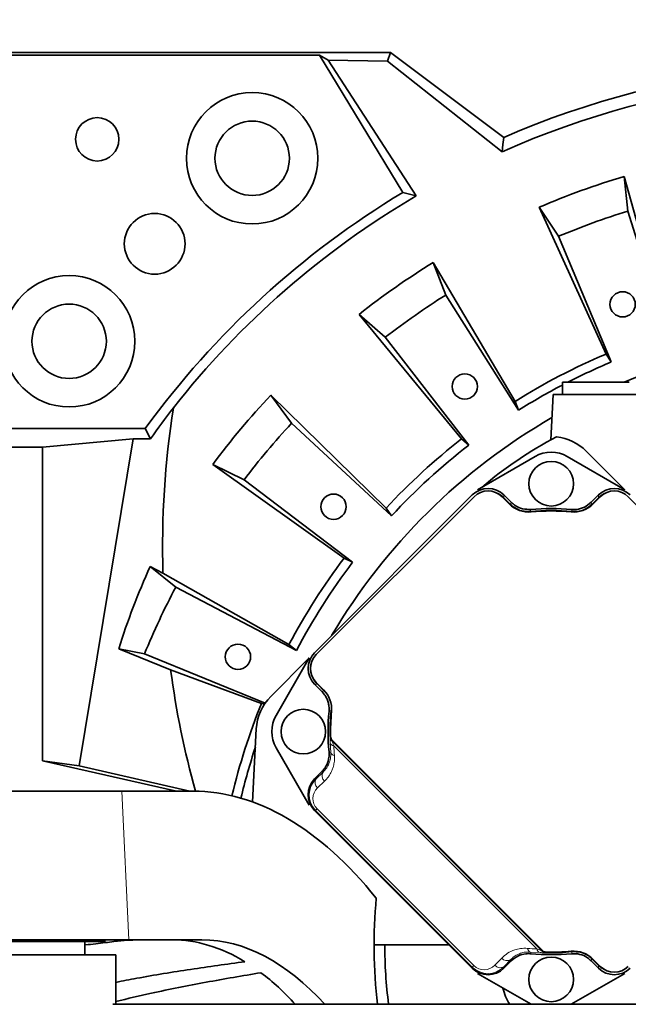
# Model space of a CAD drawing. Header units: millimetres. Extents: x 0 to 14900, y 0 to 10500.
# Tile 37 of 54: x 10655 to 10900, y 6750 to 7147. Entities that reach past the tile are written whole.
import ezdxf

# ---------------------------------------------------------------- set-up
doc = ezdxf.new("R2010")
doc.units = ezdxf.units.MM
doc.header["$LTSCALE"] = 25
doc.styles.add('SLDTEXTSTYLE0', font='TXT', dxfattribs={"width": 0.605})
doc.dimstyles.new('SLDDIMSTYLE3', dxfattribs={"dimtxt": 87.5, "dimasz": 87.5, "dimexe": 0, "dimexo": 0.0625, "dimgap": 21.875, "dimtad": 1, "dimdec": 4, "dimlfac": 25, "dimzin": 12, "dimdsep": 46, "dimtxsty": 'SLDTEXTSTYLE0', "dimsah": 1, "dimcen": 0.09, "dimadec": 1, "dimazin": 3, "dimtfac": 1, "dimtofl": 0, "dimtmove": 0, "dimatfit": 3, "dimfxl": 1, "dimfrac": 2, "dimtolj": 1, "dimtzin": 12, "dimarcsym": 0})

# ---------------------------------------------------------------- blocks, each defined once
blk = doc.blocks.new('_D_8')
at = {"color": 7, "linetype": 'Continuous', "lineweight": 0}
for p, q in [((12310.98, 6773.9), (13944.28, 6773.9)), ((8333.2, 6305.05), (8084.93, 6261.28))]:
    blk.add_line(p, q, dxfattribs=at)
at = {"color": 7, "linetype": 'Continuous', "lineweight": 18}
blk.add_arc((10992.18, 6773.9), 2914.6, 190, 0, dxfattribs=at)
for points in [[(13906.78, 6773.9), (13892.97, 6686.6), (13917.96, 6686.22)], [(8121.86, 6267.79), (8126.07, 6179.5), (8150.62, 6184.21)]]:
    blk.add_solid(points, dxfattribs=at)
at = {"color": 7, "linetype": 'Continuous', "lineweight": 18, "insert": (11112.52, 3971.92), "char_height": 87.5, "attachment_point": 1, "rotation": 5, "style": 'SLDTEXTSTYLE0'}
blk.add_mtext('170°', dxfattribs=at)
blk = doc.blocks.new('_D_9')
at = {"color": 7, "linetype": 'Continuous', "lineweight": 0}
for p, q in [((8333.2, 7242.75), (8085.14, 7286.49)), ((12310.98, 6773.9), (13944.07, 6773.9))]:
    blk.add_line(p, q, dxfattribs=at)
at = {"color": 7, "linetype": 'Continuous', "lineweight": 18}
blk.add_arc((10992.18, 6773.9), 2914.39, 0, 170, dxfattribs=at)
for points in [[(8122.07, 7279.98), (8150.83, 7363.56), (8126.28, 7368.27)], [(13906.57, 6773.9), (13917.75, 6861.58), (13892.75, 6861.21)]]:
    blk.add_solid(points, dxfattribs=at)
at = {"color": 7, "linetype": 'Continuous', "lineweight": 18, "insert": (11132.17, 9800.4), "char_height": 87.5, "attachment_point": 1, "rotation": 355, "style": 'SLDTEXTSTYLE0'}
blk.add_mtext('170°', dxfattribs=at)

msp = doc.modelspace()

# ---------------------------------------------------------------- linework, layer by layer
at = {"color": 7, "linetype": 'Continuous', "lineweight": 35}
for p, q in [((10640.1794306, 7133.902588), (10804.4440125, 7133.902588)), ((10640.6135908, 7132.8544324), (10775.8051246, 7132.8544324)), ((10809.3973692, 7077.440842), (10775.8051246, 7132.8544324)), ((10779.3816927, 7130.840153), (10775.8051246, 7132.8544324)), ((10803.3035253, 7130.4755789), (10804.4440125, 7133.902588)), ((10804.4440125, 7133.902588), (10850.1794825, 7099.6703552)), ((10814.8926143, 7076.0683624), (10779.3816927, 7130.840153)), ((10779.3816927, 7130.840153), (10803.3035253, 7130.4755789)), ((10803.3035253, 7130.4755789), (10849.5179753, 7093.8752113)), ((10898.737297, 7083.9556789), (10900.2515423, 7069.9587707)), ((10916.1487617, 7021.2426142), (10898.737297, 7083.9556789)), ((10814.8926143, 7076.0683624), (10809.3973692, 7077.440842)), ((10872.2990325, 7059.7848892), (10864.4619726, 7071.4804811)), ((10864.4619726, 7071.4804811), (10891.4351977, 7012.2476125)), ((10900.2515423, 7069.9587707), (10916.561329, 7017.4326738)), ((10893.5681354, 7009.0638357), (10872.2990325, 7059.7848892)), ((10821.6736155, 7049.2062722), (10826.7589306, 7036.0782127)), ((10854.7231345, 6993.1365221), (10821.6736155, 7049.2062722)), ((10826.7589306, 7036.0782127), (10856.107729, 6989.5631825)), ((10791.7950133, 7028.2850497), (10833.1797425, 6978.0516766)), ((10802.3920738, 7019.0163558), (10791.7950133, 7028.2850497)), ((10836.0640242, 6975.5284293), (10802.3920738, 7019.0163558)), ((10891.4351977, 7012.2476125), (10893.5681354, 7009.0638357)), ((10873.8066239, 7000.902588), (10873.8066239, 6995.902588)), ((10880.4024623, 7000.902588), (10873.8066239, 7000.902588)), ((10900.8066239, 7000.902588), (10880.4024623, 7000.902588)), ((10756.2296236, 6995.6953744), (10764.5394527, 6984.3308191)), ((10802.6649268, 6950.0899997), (10756.2296236, 6995.6953744)), ((10854.7231345, 6993.1365221), (10856.107729, 6989.5631825)), ((10870.0969928, 6995.902588), (10869.1375935, 6977.5961594)), ((10870.0969928, 6995.902588), (10904.5162551, 6995.902588)), ((10764.5394527, 6984.3308191), (10804.9271907, 6946.9967781)), ((10639.2713253, 6982.225539), (10705.5676693, 6982.225539)), ((10707.702754, 6978.049778), (10705.5676693, 6982.225539)), ((10700.654085, 6978.049778), (10664.095265, 6974.7312266)), ((10700.654085, 6978.049778), (10678.8224875, 6846.1786549)), ((10707.702754, 6978.049778), (10700.654085, 6978.049778)), ((10833.1797425, 6978.0516766), (10836.0640242, 6975.5284293)), ((10636.1670795, 6974.7312266), (10664.095265, 6974.7312266)), ((10664.095265, 6848.1404553), (10664.095265, 6974.7312266)), ((10899.0051087, 6957.5197892), (10883.4487596, 6973.0761384)), ((10862.8066239, 6970.9134407), (10839.6081391, 6957.5197892)), ((10899.0051087, 6957.5197892), (10875.8066239, 6970.9134407)), ((10745.4188098, 6961.5437243), (10732.7839209, 6967.753874)), ((10732.7839209, 6967.753874), (10785.7598533, 6929.9433177)), ((10789.1989199, 6928.2525549), (10745.4188098, 6961.5437243)), ((10837.487788, 6955.3994381), (10773.8462392, 6891.7578893)), ((10838.1939256, 6954.6913621), (10774.5543153, 6891.0517518)), ((10852.4509725, 6951.7480236), (10849.5076341, 6954.6913621)), ((10853.1585839, 6952.4546258), (10850.2137716, 6955.3994381)), ((10852.8574887, 6951.6202023), (10850.2137716, 6954.2639194)), ((10888.3994763, 6955.3994381), (10885.454664, 6952.4546258)), ((10888.3994763, 6954.2639194), (10885.7557591, 6951.6202023)), ((10889.1056138, 6954.6913621), (10886.1622754, 6951.7480236)), ((10945.2124546, 6909.8982298), (10900.4193223, 6954.6913621)), ((10802.6649268, 6950.0899997), (10804.9271907, 6946.9967781)), ((10785.7598533, 6929.9433177), (10789.1989199, 6928.2525549)), ((10707.5132812, 6926.5479871), (10717.833263, 6918.2430893)), ((10712.6583445, 6923.7942785), (10707.5132812, 6926.5479871)), ((10763.5218192, 6895.0365963), (10712.6583445, 6923.7942785)), ((10717.833263, 6918.2430893), (10766.507583, 6892.6342906)), ((10694.8129921, 6893.3481535), (10715.775447, 6884.9092072)), ((10705.2618743, 6891.2836593), (10694.8129921, 6893.3481535)), ((10763.5218192, 6895.0365963), (10766.507583, 6892.6342906)), ((10753.9085135, 6871.3817938), (10705.2618743, 6891.2836593)), ((10756.1695389, 6874.081189), (10771.7258881, 6889.6375382)), ((10771.7258881, 6889.6375382), (10758.3322367, 6866.4390534)), ((10715.775447, 6884.9092072), (10752.4071172, 6871.2010409)), ((10773.8462392, 6879.0319058), (10776.7910515, 6876.0870935)), ((10774.5543153, 6879.7380433), (10777.4976537, 6876.7947048)), ((10774.9817579, 6879.0319058), (10777.6254751, 6876.3881886)), ((10752.4071172, 6871.2010409), (10753.6266681, 6870.9599988)), ((10748.7957857, 6831.5378884), (10750.3390839, 6860.9857725)), ((10758.3322367, 6853.4390534), (10771.7258881, 6830.2405686)), ((10780.9182763, 6856.4035195), (10865.77109, 6771.5507058)), ((10865.4041577, 6771.6389433), (10781.0065138, 6856.0365872)), ((10664.095265, 6848.1404553), (10718.1788566, 6835.902588)), ((10678.8224875, 6846.1786549), (10664.095265, 6848.1404553)), ((10723.5364526, 6835.902588), (10678.8224875, 6846.1786549)), ((10776.7910515, 6843.7910134), (10773.8462392, 6840.8462011)), ((10696.1562862, 6835.902588), (10583.1794306, 6835.902588)), ((10724.8251515, 6835.902588), (10696.1562862, 6835.902588)), ((10773.8462392, 6828.1202175), (10837.487788, 6764.4786687)), ((10580.0349638, 6775.902588), (10698.9326855, 6775.902588)), ((10689.1794306, 6775.252588), (10597.1794306, 6775.252588)), ((10681.1794306, 6769.902588), (10681.1794306, 6775.252588)), ((10689.1794306, 6775.252588), (10689.1794306, 6775.902588)), ((10698.9326855, 6775.902588), (10728.3864804, 6775.902588)), ((10828.0638688, 6773.902588), (10797.8794306, 6773.902588)), ((10693.6794306, 6769.902588), (10593.6794306, 6769.902588)), ((10693.6794306, 6749.902588), (10693.6794306, 6769.902588)), ((10850.2137716, 6764.4786687), (10853.1585839, 6767.423481)), ((10885.454664, 6767.423481), (10888.3994763, 6764.4786687)), ((10885.7557591, 6768.2579046), (10888.3994763, 6765.6141874)), ((10886.1622754, 6768.1300832), (10889.1056138, 6765.1867447)), ((10839.6081391, 6762.3583176), (10861.1820957, 6749.902588)), ((10877.4311521, 6749.902588), (10899.0051087, 6762.3583176)), ((10977.6062629, 6749.902588), (10692.4296507, 6749.902588))]:
    msp.add_line(p, q, dxfattribs=at)
at = {"color": 8, "linetype": 'Continuous', "lineweight": 18}
for p, q in [((10850.2137716, 6955.3994381), (10850.2137716, 6954.2639194)), ((10888.3994763, 6954.2639194), (10888.3994763, 6955.3994381)), ((10774.9817579, 6879.0319058), (10773.8462392, 6879.0319058)), ((10780.0976732, 6858.0819602), (10780.1286086, 6858.095592)), ((10780.3563219, 6851.5535764), (10780.1167602, 6855.4951109)), ((10780.9755693, 6856.0233919), (10865.3909624, 6771.6079988)), ((10863.5119504, 6772.2450163), (10781.6125869, 6854.1443799)), ((10774.4255365, 6840.8462011), (10777.2887754, 6843.6111987)), ((10773.8462392, 6840.8462011), (10774.4255365, 6840.8462011)), ((10777.9097726, 6839.9902014), (10775.0465338, 6837.2252038)), ((10698.9326855, 6775.902588), (10696.1562862, 6835.902588)), ((10774.2748171, 6828.1202175), (10773.8462392, 6828.1202175)), ((10774.2748171, 6828.1202175), (10774.8958144, 6828.7412148)), ((10837.487788, 6764.9072466), (10774.2748171, 6828.1202175)), ((10774.8958144, 6828.7412148), (10838.1087853, 6765.5282438)), ((10864.8626814, 6770.7491897), (10860.9211469, 6770.9887514)), ((10867.4631625, 6770.7610381), (10867.4495307, 6770.7301027)), ((10846.5927743, 6765.6789632), (10849.357772, 6768.5422021)), ((10852.9787692, 6767.9212049), (10850.2137716, 6765.057966)), ((10837.487788, 6764.9072466), (10838.1087853, 6765.5282438)), ((10837.487788, 6764.4786687), (10837.487788, 6764.9072466)), ((10850.2137716, 6765.057966), (10850.2137716, 6764.4786687)), ((10888.3994763, 6764.4786687), (10888.3994763, 6765.6141874))]:
    msp.add_line(p, q, dxfattribs=at)
at = {"color": 7, "linetype": 'Continuous', "lineweight": 35, "flags": 128}
msp.add_lwpolyline([(10850.1794825, 7099.6703552), (10849.8465124, 7096.7801746), (10849.5179753, 7093.8752113)], dxfattribs=at)
at = {"color": 8, "linetype": 'Continuous', "lineweight": 18, "flags": 128}
for points in [[(10852.8574887, 6951.6202023), (10853.007599, 6952.0368208), (10853.1585839, 6952.4546258)], [(10885.454664, 6952.4546258), (10885.6056488, 6952.0368208), (10885.7557591, 6951.6202023)], [(10861.1362552, 6949.5674255), (10861.0215349, 6949.2063608), (10860.8728563, 6948.7365102)], [(10877.7403916, 6948.7365102), (10877.6261106, 6949.0978509), (10877.4769927, 6949.5674255)], [(10776.7910515, 6876.0870935), (10777.2088565, 6876.2380783), (10777.6254751, 6876.3881886)], [(10780.5091672, 6868.372821), (10780.1478264, 6868.2585401), (10779.6782519, 6868.1094221)], [(10781.0065138, 6856.0365872), (10780.9804118, 6856.025457), (10780.9755693, 6856.0233919)], [(10779.6782519, 6851.7686847), (10780.0393165, 6851.6539644), (10780.3563219, 6851.5535764)], [(10777.2887754, 6843.6111987), (10777.1233278, 6843.6709002), (10776.7910515, 6843.7910134)], [(10865.3909624, 6771.6079988), (10865.3930275, 6771.6128413), (10865.4041577, 6771.6389433)], [(10877.4769927, 6770.3106814), (10877.591713, 6770.671746), (10877.7403916, 6771.1415967)], [(10853.1585839, 6767.423481), (10853.0384707, 6767.7557573), (10852.9787692, 6767.9212049)], [(10885.7557591, 6768.2579046), (10885.6056488, 6767.841286), (10885.454664, 6767.423481)]]:
    msp.add_lwpolyline(points, dxfattribs=at)
at = {"color": 7, "linetype": 'Continuous', "lineweight": 35}
for centre, radius in [((10748.674859, 7091.2439241), 26.5), ((10686.1794306, 7098.902588), 8.75), ((10748.674859, 7091.2439241), 15), ((10709.3367181, 7056.7453004), 12.25), ((10674.8380945, 7017.4071596), 26.5), ((10898.1238912, 7032.3180587), 5.1), ((10674.8380945, 7017.4071596), 15), ((10834.4459106, 6999.1694001), 5.1), ((10869.3066239, 6959.9390534), 9), ((10781.5172087, 6950.6691806), 5.1), ((10742.9447891, 6890.1226099), 5.1), ((10769.3066239, 6859.9390534), 9), ((10869.3066239, 6759.9390534), 9)]:
    msp.add_circle(centre, radius, dxfattribs=at)
at = {"color": 7, "linetype": 'Continuous', "lineweight": 18}
for radius in [2650, 920]:
    msp.add_arc((10992.1794306, 6773.902588), radius, 190, 170, dxfattribs=at)
at = {"color": 7, "linetype": 'Continuous', "lineweight": 35}
for centre, radius, start, end in [((10992.1794306, 6773.902588), 355.3711066, 77.554426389, 113.552058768), ((10992.1794306, 6773.902588), 350.3352259, 78.55096978, 114.029950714), ((10992.1794306, 6773.902588), 323.8276572, 106.771473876, 113.228526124), ((10992.1794306, 6773.902588), 354.3229511, 121.055149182, 143.98857695), ((10992.1794306, 6773.902588), 350.3352259, 120.401016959, 141.798008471), ((10992.1794306, 6773.902588), 310, 107.25, 112.75), ((10992.1794306, 6773.902588), 323.8276572, 121.771473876, 128.228526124), ((10992.1794306, 6773.902588), 310, 122.25, 127.75), ((10992.1794306, 6773.902588), 245.5, 80.852896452, 112.38532819), ((10992.1794306, 6773.902588), 258.7619586, 112.912922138, 122.087077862), ((10992.1794306, 6773.902588), 255, 112.75, 117.102103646), ((10992.1794306, 6773.902588), 255, 117.658918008, 122.25), ((10992.1794306, 6773.902588), 323.8276572, 136.771473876, 143.228526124), ((10992.1794306, 6773.902588), 310, 137.25, 142.75), ((10992.1794306, 6773.902588), 245.5, 119.951266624, 149.461811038), ((10992.1794306, 6773.902588), 258.7619586, 127.912922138, 137.087077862), ((10945.4754003, 6836.394897), 160.507691, 117.460635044, 130.478648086), ((10869.3066239, 6958.9340028), 20, 45, 83.821843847), ((10992.1794306, 6773.902588), 255, 127.75, 137.25), ((10869.3066239, 6959.6551104), 13, 60, 120), ((10843.8507798, 6949.0345078), 8, 45, 135), ((10894.7624681, 6949.0345078), 8, 45, 135), ((10860.2291471, 6959.5261982), 11, 225, 275.2081805), ((10869.3066239, 6859.9390534), 89.197067, 84.57446054, 95.42553946), ((10869.3066239, 6859.9390534), 90, 84.791410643, 95.208589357), ((10869.3066239, 6859.9390534), 89, 84.7918195, 95.2081805), ((10878.3841008, 6959.5261982), 11, 264.7918195, 315), ((10992.1794306, 6773.902588), 258.7619586, 142.912922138, 152.087077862), ((10992.1794306, 6773.902588), 255, 142.75, 152.25), ((10992.1794306, 6773.902588), 310, 152.25, 157.75), ((10780.2111695, 6885.3948975), 8, 135, 225), ((10770.3116746, 6859.9390534), 20, 135, 177), ((10769.7194791, 6869.0165302), 11, 354.7918195, 45), ((10992.1794306, 6773.902588), 258.7619586, 157.912922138, 166.563109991), ((10769.5905669, 6859.9390534), 13, 150, 210), ((10869.3066239, 6859.9390534), 90, 174.791410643, 185.208589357), ((10869.3066239, 6859.9390534), 89.197067, 174.57446054, 181.18423265), ((10869.3066239, 6859.9390534), 89, 174.7918195, 181.397181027), ((10782.3324898, 6857.8177331), 2, 181.397181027, 225), ((10992.1794306, 6773.902588), 255, 161.789110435, 166.584165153), ((11007.8794306, 6773.902588), 210, 174.859358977, 186.562427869), ((10992.1794306, 6773.902588), 190, 180, 187.256747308), ((10869.3066239, 6859.9390534), 90, 264.791410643, 275.208589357), ((10867.1853036, 6772.9649193), 2, 225, 268.602818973), ((10869.3066239, 6859.9390534), 89, 268.602818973, 275.2081805), ((10869.3066239, 6859.9390534), 89.197067, 268.81576735, 275.42553946), ((10878.3841008, 6760.3519086), 11, 45, 95.2081805), ((10894.7624681, 6770.843599), 8, 225, 315), ((10869.3066239, 6760.9441041), 20, 192.939433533, 213.509538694)]:
    msp.add_arc(centre, radius, start, end, dxfattribs=at)
at = {"color": 8, "linetype": 'Continuous', "lineweight": 18}
for centre, radius, start, end in [((10783.0975019, 6858.1447881), 3.0004866, 181.199817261, 224.992756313), ((10781.8858543, 6855.9506215), 1.8267961, 194.439021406, 261.396926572), ((10782.0312291, 6852.0808973), 1.755956, 197.475874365, 263.8340527), ((10779.5755323, 6842.1396263), 2.7193349, 147.237933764, 232.225058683), ((10776.7122934, 6839.3746287), 2.7193349, 147.237933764, 232.225058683), ((10861.4484678, 6772.6636586), 1.755956, 186.1659473, 252.524125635), ((11215.7716241, 6883.1869922), 372.1656976, 197.546149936, 197.655667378), ((10865.3181921, 6772.5182838), 1.8267961, 188.603073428, 255.560978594), ((10867.5123586, 6773.7299314), 3.0004866, 225.007243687, 268.800182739), ((10851.5071968, 6770.2079618), 2.7193349, 217.774941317, 302.762066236), ((10848.7421992, 6767.3447229), 2.7193349, 217.774941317, 302.762066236)]:
    msp.add_arc(centre, radius, start, end, dxfattribs=at)
at = {"color": 7, "linetype": 'Continuous', "lineweight": 35}
for centre, major_axis, ratio, start_param, end_param in [((10992.1794306, 6779.1195663), (0, 347.1577287), 0.9998870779, 0.9159107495, 0.9606035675), ((10992.1794306, 6933.9297194), (0, 322.2081748), 0.8679465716, 1.3941142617, 1.6022577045), ((10843.8507798, 6949.032569), (0, 9.0027417), 0.9996954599, 5.497939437, 7.0684311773), ((10894.7624681, 6949.032569), (0, 9.0027417), 0.9996954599, 5.497939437, 7.0684311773), ((10843.8507798, 6947.8970503), (0, 9.0027417), 0.9996954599, 5.497939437, 5.8211856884), ((10894.7624681, 6947.8970503), (0, 9.0027417), 0.9996954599, 0.4619996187, 0.7852458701), ((10992.1794306, 6797.9613847), (0, 313.1302409), 0.997043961, 1.1476306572, 1.2612534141), ((10780.2131083, 6885.3948975), (-9.0027417, 0), 0.9996954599, 5.497939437, 7.0684311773), ((10992.1794306, 6933.9297194), (0, 322.2081748), 0.8679465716, 1.7235286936, 1.8799547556), ((10781.348627, 6885.3948975), (-9.0027417, 0), 0.9996954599, 0.4619996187, 0.7852458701), ((10780.2131083, 6834.4832093), (-9.0027417, 0), 0.9996954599, 5.497939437, 7.0684311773), ((10738.4769122, 6605.902588), (-18.9779074, 229.7806958), 0.5291155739, 5.6167055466, 6.2395127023), ((10726.5576569, 6605.902588), (-14.027149, 169.8379056), 0.5291155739, 5.9161472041, 6.2395127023), ((10738.4769122, 6605.902588), (-14.027149, 169.8379056), 0.5291155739, 5.6791432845, 6.2395127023), ((10726.5576569, 6605.902588), (-14.027149, 169.8379056), 0.5291155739, 5.6791432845, 5.8421553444), ((10843.8507798, 6770.8455378), (0, -9.0027417), 0.9996954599, 5.497939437, 7.0684311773), ((10894.7624681, 6771.9810565), (0, -9.0027417), 0.9996954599, 5.497939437, 5.8211856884), ((10894.7624681, 6770.8455378), (0, -9.0027417), 0.9996954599, 5.497939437, 7.0684311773)]:
    msp.add_ellipse(centre, major_axis=major_axis, ratio=ratio, start_param=start_param, end_param=end_param, dxfattribs=at)
at = {"color": 8, "linetype": 'Continuous', "lineweight": 18}
for centre, major_axis, ratio, start_param, end_param in [((10866.7549107, 6857.3873402), (60.2526109, 60.2526109), 0.9998476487, 2.3941888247, 2.438982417), ((10780.7911591, 6834.4832093), (8.4525741, 3.450243), 0.9834151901, 1.9629149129, 3.5334066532), ((10779.2911591, 6832.9832093), (5.6840931, 2.2965227), 0.9751955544, 1.9635715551, 3.5340632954), ((10866.7549107, 6857.3873402), (60.2526109, 60.2526109), 0.9998476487, 3.8442028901, 3.8889964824), ((10843.8507798, 6771.4235886), (3.450243, 8.4525741), 0.9834151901, 2.749778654, 4.3202703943), ((10842.3507798, 6769.9235886), (2.2965227, 5.6840931), 0.9751955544, 2.7491220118, 4.3196137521)]:
    msp.add_ellipse(centre, major_axis=major_axis, ratio=ratio, start_param=start_param, end_param=end_param, dxfattribs=at)
at = {"color": 7, "linetype": 'Continuous', "lineweight": 35}
for points, knots in [([(10853.1585839, 6952.4546258), (10853.661764, 6952.0103967), (10855.0045686, 6950.8249109), (10857.7545734, 6949.5969864), (10860.0090286, 6949.5772791), (10861.1362552, 6949.5674255)], [0, 0, 0, 0, 0.2305598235, 0.6152802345, 1, 1, 1, 1]), ([(10877.4769927, 6949.5674255), (10878.1479301, 6949.5481214), (10879.938418, 6949.4966061), (10882.8373302, 6950.313082), (10884.5822199, 6951.7407783), (10885.454664, 6952.4546258)], [0, 0, 0, 0, 0.2305598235, 0.6152802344, 1, 1, 1, 1]), ([(10860.8728563, 6948.7365102), (10859.7456269, 6948.7421278), (10857.4911663, 6948.753363), (10854.7242924, 6949.9756993), (10853.3706323, 6951.1681643), (10852.8574887, 6951.6202023)], [0, 0, 0, 0, 0.3830665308, 0.766133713, 1, 1, 1, 1]), ([(10885.7557591, 6951.6202023), (10884.8833149, 6950.9063965), (10883.1384248, 6949.4787836), (10880.2269993, 6948.6582359), (10878.4239057, 6948.7149943), (10877.7403916, 6948.7365102)], [0, 0, 0, 0, 0.38306655, 0.7661337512, 1, 1, 1, 1]), ([(10779.6782519, 6868.1094221), (10779.6989528, 6868.4430993), (10779.7405663, 6869.1138658), (10779.6781002, 6870.061874), (10779.544122, 6870.9438834), (10779.3482935, 6871.7597665), (10779.081676, 6872.5658474), (10778.7477226, 6873.344387), (10778.3525274, 6874.0868642), (10777.8972122, 6874.7912392), (10777.381625, 6875.4665017), (10776.9883896, 6875.8797249), (10776.7910515, 6876.0870935)], [0, 0, 0, 0, 0.11441308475, 0.2299961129, 0.32454024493, 0.41974083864, 0.51701191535, 0.61499844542, 0.70954247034, 0.80474295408, 0.90201379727, 1, 1, 1, 1]), ([(10780.1286086, 6858.095592), (10780.1787264, 6857.7145893), (10780.2731243, 6856.9969636), (10780.7103227, 6856.3418764), (10780.9752136, 6856.0688488), (10781.0065138, 6856.0365872)], [0, 0, 0, 0, 0.4995240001, 0.9408625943, 1, 1, 1, 1]), ([(10776.7910515, 6843.7910134), (10777.0210629, 6844.0347252), (10777.48233, 6844.5234674), (10777.9596557, 6845.1807196), (10778.3623172, 6845.8175028), (10778.697445, 6846.4306158), (10779.0389975, 6847.2023376), (10779.2697478, 6847.8720348), (10779.47621, 6848.6243716), (10779.634923, 6849.433577), (10779.7233842, 6850.4100359), (10779.7239627, 6851.1817202), (10779.6894987, 6851.6242659), (10779.6782519, 6851.7686847)], [0, 0, 0, 0, 0.1146882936, 0.2299970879, 0.2774232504, 0.3727429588, 0.4689855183, 0.5661656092, 0.6150225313, 0.7361539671, 0.8479824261, 0.9503911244, 1, 1, 1, 1]), ([(10702.4914586, 6775.902588), (10701.1649593, 6775.8626812), (10698.4825961, 6775.7819842), (10693.7992845, 6775.2952249), (10689.3954611, 6774.7865821), (10685.5373544, 6774.327799), (10682.7808841, 6773.9948473), (10681.2404194, 6773.8234353), (10681.1794306, 6773.8166489)], [0, 0, 0, 0, 0.2645599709, 0.5349765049, 0.6861509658, 0.8383234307, 0.9935990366, 1, 1, 1, 1]), ([(10861.1362552, 6770.3106814), (10860.4653178, 6770.3299854), (10858.6748299, 6770.3815008), (10855.7759177, 6769.5650248), (10854.031028, 6768.1373285), (10853.1585839, 6767.423481)], [0, 0, 0, 0, 0.2305598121, 0.6152802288, 1, 1, 1, 1]), ([(10865.4041577, 6771.6389433), (10865.7041053, 6771.3987219), (10866.2690621, 6770.9462605), (10867.0380755, 6770.7762601), (10867.4182413, 6770.7626467), (10867.4631625, 6770.7610381)], [0, 0, 0, 0, 0.4995240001, 0.9408625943, 1, 1, 1, 1]), ([(10885.454664, 6767.423481), (10884.9514839, 6767.8677101), (10883.6086793, 6769.0531959), (10880.8586745, 6770.2811204), (10878.6042193, 6770.3008277), (10877.4769927, 6770.3106814)], [0, 0, 0, 0, 0.2305598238, 0.6152802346, 1, 1, 1, 1]), ([(10877.7403916, 6771.1415967), (10878.8676146, 6771.1359797), (10881.1220627, 6771.1247457), (10883.8889395, 6769.9024181), (10885.2426057, 6768.7099502), (10885.7557591, 6768.2579046)], [0, 0, 0, 0, 0.3830644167, 0.7661294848, 1, 1, 1, 1]), ([(10745.7126643, 6767.091721), (10738.4248959, 6766.0869697), (10723.8493125, 6764.0774607), (10706.5015493, 6761.2716311), (10696.4775583, 6759.3002726), (10693.6794306, 6758.7499815)], [0, 0, 0, 0, 0.4188926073, 0.8377878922, 1, 1, 1, 1]), ([(10752.2330246, 6762.6573559), (10744.8436567, 6761.402449), (10730.0648517, 6758.8926234), (10710.5371156, 6755.0260148), (10698.4541216, 6752.1705767), (10693.6794306, 6751.0422276)], [0, 0, 0, 0, 0.3768835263, 0.7537705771, 1, 1, 1, 1])]:
    msp.add_open_spline(points, degree=3, knots=knots, dxfattribs=at)
at = {"color": 8, "linetype": 'Continuous', "lineweight": 18}
for points, knots in [([(10780.0976732, 6858.0819602), (10780.0906359, 6858.0283356), (10780.0754234, 6857.9124153), (10780.0705567, 6857.0056939), (10780.1002714, 6856.0341969), (10780.1167602, 6855.4951109)], [0, 0, 0, 0, 0.2770095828, 0.5988108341, 1, 1, 1, 1]), ([(10781.6125869, 6854.1443799), (10781.4731687, 6854.5310026), (10781.2372334, 6855.1852787), (10781.0322993, 6855.8068351), (10780.9744037, 6856.0056382), (10780.9752776, 6856.0189493), (10780.9755693, 6856.0233919)], [0, 0, 0, 0, 0.4500395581, 0.7615955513, 0.9204317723, 1, 1, 1, 1]), ([(10777.2887754, 6843.6111987), (10777.5097277, 6843.8334296), (10777.8554127, 6844.1811151), (10778.3927721, 6844.83711), (10778.9087758, 6845.5722081), (10779.3495973, 6846.3744797), (10779.7305047, 6847.2305759), (10779.9621702, 6847.8993667), (10780.1610905, 6848.6701255), (10780.2916873, 6849.3428388), (10780.3810586, 6850.1924923), (10780.3963359, 6850.9349244), (10780.3663485, 6851.3985565), (10780.3563219, 6851.5535764)], [0, 0, 0, 0, 0.1148480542, 0.1796824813, 0.3097478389, 0.4406466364, 0.5063977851, 0.6387535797, 0.68346771, 0.7731634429, 0.863432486, 0.9543373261, 1, 1, 1, 1]), ([(10781.8426245, 6850.3350996), (10781.8559113, 6850.1420789), (10781.895903, 6849.5611089), (10781.8838263, 6848.6116368), (10781.7766859, 6847.5014264), (10781.6098661, 6846.6052908), (10781.417735, 6845.8426288), (10781.1509473, 6844.969636), (10780.7002304, 6843.848114), (10780.0230326, 6842.5860122), (10779.3497093, 6841.6090685), (10778.6465562, 6840.7392448), (10778.1948279, 6840.2799999), (10777.9097726, 6839.9902014)], [0, 0, 0, 0, 0.0454388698, 0.1367657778, 0.2289066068, 0.3218177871, 0.3684730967, 0.432368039, 0.5608018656, 0.6904484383, 0.8212261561, 0.8871878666, 1, 1, 1, 1]), ([(10849.357772, 6768.5422021), (10850.1050686, 6769.2218055), (10851.6221191, 6770.6014352), (10854.2631415, 6771.8352353), (10856.9731187, 6772.5240674), (10858.7838063, 6772.4915537), (10859.7026701, 6772.475054)], [0, 0, 0, 0, 0.2798782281, 0.5681671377, 0.7808591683, 1, 1, 1, 1]), ([(10860.9211469, 6770.9887514), (10860.2256166, 6770.9983541), (10858.8136476, 6771.0178482), (10856.9174343, 6770.5274937), (10855.1717955, 6769.7283735), (10853.8759389, 6768.8086093), (10853.2026224, 6768.1426215), (10852.9787692, 6767.9212049)], [0, 0, 0, 0, 0.2090823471, 0.4244499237, 0.6526543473, 0.8845202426, 1, 1, 1, 1]), ([(10863.5119504, 6772.2450163), (10863.8823095, 6772.1113648), (10864.5129035, 6771.8838022), (10865.0937635, 6771.6911508), (10865.3469291, 6771.6135935), (10865.3747519, 6771.6100584), (10865.3909624, 6771.6079988)], [0, 0, 0, 0, 0.4307338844, 0.7333914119, 0.8446651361, 1, 1, 1, 1]), ([(10864.8626814, 6770.7491897), (10865.3778128, 6770.7332304), (10866.308675, 6770.7043913), (10867.2520097, 6770.7069008), (10867.3837647, 6770.7223774), (10867.4495307, 6770.7301027)], [0, 0, 0, 0, 0.3829439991, 0.6919944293, 1, 1, 1, 1])]:
    msp.add_open_spline(points, degree=3, knots=knots, dxfattribs=at)

# ---------------------------------------------------------------- dimensions: what is measured, and where the dimension line sits
at = {"color": 7, "linetype": 'Continuous', "lineweight": 18}
for base, line1, line2, picture, middle in [((11246.1849076, 9677.198475), ((12260.9783047, 6773.902588), (9723.3805564, 6773.902588)), ((10086.1562978, 6933.6589114), (8382.4388851, 7234.0702588)), '_D_9', (11246.1849076, 9677.198475)), ((11246.2035346, 3870.3937934), ((10086.1562978, 6614.1462645), (8382.4388851, 6313.7349171)), ((12260.9783047, 6773.902588), (9723.3805564, 6773.902588)), '_D_8', (11246.2035346, 3870.3937934))]:
    dim = msp.add_angular_dim_2l(base=base, line1=line1, line2=line2, dimstyle='SLDDIMSTYLE3', dxfattribs=at)
    dim.commit()
    dim.dimension.update_dxf_attribs({"geometry": picture, "text_midpoint": middle, "dimtype": 162})

doc.saveas('drawing.dxf')
